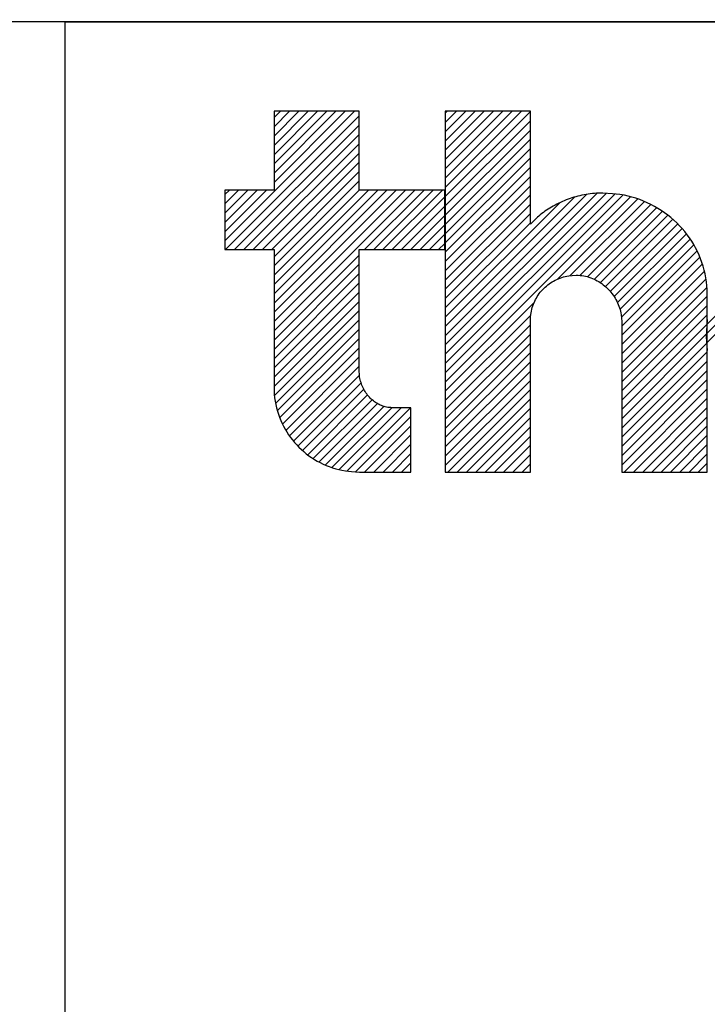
# Model space of a CAD drawing. Header units: millimetres. Extents: x -28773 to 440, y 8099 to 27744.
# Tile 10 of 17: x -25384 to -25332, y 23648 to 23723. Entities that reach past the tile are written whole.
import ezdxf
from ezdxf.enums import TextEntityAlignment as Align

# ---------------------------------------------------------------- set-up
doc = ezdxf.new("R2010")
doc.units = ezdxf.units.MM
doc.header["$LTSCALE"] = 100
for name, color, linetype in [('ECS_LEV_SYM_GEO_SCM', 7, 'Continuous'), ('ECS_LEV_SYM_TEXT', 7, 'Continuous'), ('EL$6----', 7, 'Continuous')]:
    doc.layers.add(name, color=color, linetype=linetype)
doc.styles.add('Arial', font='arial.ttf')
doc.styles.get("Standard").update_dxf_attribs({"font": 'arial.ttf'})

# ---------------------------------------------------------------- blocks, each defined once
blk = doc.blocks.new('theben display')
at = {"color": 160}
for p, q in [((12.175, -16.712), (22.068, -6.818)), ((12.22, -17.373), (22.42, -7.174)), ((15.928, -12.252), (21.361, -6.818)), ((15.928, -11.545), (20.654, -6.818)), ((15.928, -10.838), (19.947, -6.818)), ((15.928, -10.131), (19.24, -6.818)), ((15.928, -9.424), (18.533, -6.818)), ((15.928, -8.717), (17.826, -6.818)), ((15.928, -8.009), (17.118, -6.818)), ((15.928, -7.302), (16.411, -6.818)), ((28.995, -12.62), (34.796, -6.818)), ((28.995, -11.913), (34.089, -6.818)), ((28.995, -11.206), (33.382, -6.818)), ((28.995, -10.499), (32.675, -6.818)), ((28.995, -9.792), (31.968, -6.818)), ((28.995, -9.085), (31.261, -6.818)), ((28.995, -8.377), (30.554, -6.818)), ((28.995, -7.67), (29.846, -6.818)), ((28.995, -6.963), (29.139, -6.818)), ((28.995, -13.327), (35.486, -6.836)), ((12.927, -17.373), (22.42, -7.881)), ((28.995, -14.034), (35.486, -7.543)), ((28.995, -14.741), (35.486, -8.25)), ((13.635, -17.373), (22.42, -8.588)), ((28.995, -15.448), (35.486, -8.957)), ((14.342, -17.373), (22.42, -9.296)), ((28.995, -16.156), (35.486, -9.665)), ((15.049, -17.373), (22.42, -10.003)), ((28.995, -16.863), (35.486, -10.372)), ((15.756, -17.373), (22.42, -10.71)), ((28.995, -17.57), (35.486, -11.079)), ((15.928, -17.909), (22.42, -11.417)), ((28.995, -18.277), (35.486, -11.786)), ((15.928, -18.616), (22.42, -12.124)), ((28.995, -18.984), (35.486, -12.493)), ((12.175, -16.005), (15.35, -12.829)), ((12.175, -15.298), (14.643, -12.829)), ((12.175, -14.591), (13.936, -12.829)), ((12.175, -13.884), (13.229, -12.829)), ((12.175, -13.177), (12.522, -12.829)), ((15.928, -23.566), (26.664, -12.829)), ((15.928, -22.859), (25.957, -12.829)), ((15.928, -22.152), (25.25, -12.829)), ((15.928, -21.444), (24.543, -12.829)), ((15.928, -20.737), (23.835, -12.829)), ((15.928, -20.03), (23.128, -12.829)), ((15.928, -19.323), (22.421, -12.829)), ((22.827, -17.373), (27.371, -12.829)), ((23.534, -17.373), (28.078, -12.829)), ((24.241, -17.373), (28.785, -12.829)), ((24.948, -17.373), (28.967, -13.355)), ((28.995, -25.348), (41.283, -13.06)), ((28.995, -24.641), (40.567, -13.069)), ((28.995, -26.055), (41.942, -13.107)), ((28.995, -23.934), (39.771, -13.157)), ((28.995, -19.691), (35.486, -13.2)), ((28.995, -26.762), (42.556, -13.201)), ((28.995, -27.469), (43.131, -13.333)), ((28.995, -23.227), (38.857, -13.364)), ((37.55, -19.621), (43.672, -13.499)), ((48.977, -24.458), (60.375, -13.06)), ((48.977, -23.751), (59.665, -13.063)), ((48.977, -23.044), (58.906, -13.114)), ((25.655, -17.373), (28.967, -14.062)), ((28.995, -22.52), (37.722, -13.792)), ((28.995, -20.398), (35.486, -13.907)), ((38.529, -19.349), (44.183, -13.695)), ((39.253, -19.332), (44.666, -13.919)), ((39.852, -19.44), (45.124, -14.169)), ((26.362, -17.373), (28.967, -14.769)), ((28.995, -21.105), (35.486, -14.614)), ((40.367, -19.632), (45.557, -14.442)), ((40.819, -19.887), (45.967, -14.74)), ((27.07, -17.373), (28.967, -15.476)), ((28.995, -21.812), (35.486, -15.321)), ((41.218, -20.195), (46.354, -15.059)), ((41.569, -20.552), (46.719, -15.401)), ((41.871, -20.956), (47.062, -15.766)), ((27.777, -17.373), (28.967, -16.184)), ((42.124, -21.411), (47.382, -16.153)), ((28.484, -17.373), (28.967, -16.891)), ((42.318, -21.924), (47.679, -16.563)), ((42.436, -22.513), (47.952, -16.997)), ((15.928, -24.273), (22.42, -17.781)), ((42.457, -23.2), (48.2, -17.456)), ((42.457, -23.907), (48.42, -17.943)), ((15.928, -24.98), (22.42, -18.488)), ((42.457, -24.614), (48.61, -18.46)), ((15.928, -25.687), (22.42, -19.195)), ((42.457, -25.321), (48.767, -19.011)), ((15.928, -26.394), (22.42, -19.902)), ((42.457, -26.028), (48.885, -19.6)), ((42.457, -26.735), (48.958, -20.234)), ((15.928, -27.101), (22.42, -20.609)), ((42.457, -27.442), (48.977, -20.922)), ((15.928, -27.808), (22.42, -21.316)), ((28.995, -28.176), (35.762, -21.409)), ((42.457, -28.149), (48.977, -21.629)), ((15.955, -28.488), (22.42, -22.023)), ((28.995, -28.884), (35.505, -22.373)), ((42.457, -28.857), (48.977, -22.337)), ((16.043, -29.107), (22.42, -22.731)), ((28.995, -29.591), (35.486, -23.1)), ((42.457, -29.564), (48.963, -23.057)), ((16.181, -29.676), (22.42, -23.438)), ((28.995, -30.298), (35.486, -23.807)), ((42.457, -30.271), (48.922, -23.805)), ((16.36, -30.204), (22.42, -24.145)), ((28.995, -31.005), (35.486, -24.514)), ((42.457, -30.978), (48.93, -24.505)), ((16.576, -30.695), (22.42, -24.852)), ((28.995, -31.712), (35.486, -25.221)), ((42.457, -31.685), (48.977, -25.165)), ((16.825, -31.154), (22.42, -25.559)), ((17.104, -31.582), (22.42, -26.266)), ((28.995, -32.419), (35.486, -25.928)), ((42.457, -32.392), (48.977, -25.872)), ((17.411, -31.981), (22.442, -26.951)), ((28.995, -33.126), (35.486, -26.635)), ((42.457, -33.099), (48.977, -26.579)), ((17.746, -32.354), (22.571, -27.529)), ((28.995, -33.833), (35.486, -27.342)), ((42.457, -33.806), (48.977, -27.286)), ((18.108, -32.699), (22.782, -28.025)), ((18.497, -33.017), (23.061, -28.453)), ((29.199, -34.335), (35.486, -28.049)), ((42.635, -34.335), (48.977, -27.993)), ((18.915, -33.307), (23.404, -28.818)), ((19.361, -33.568), (23.814, -29.114)), ((29.907, -34.335), (35.486, -28.756)), ((43.342, -34.335), (48.977, -28.701)), ((19.838, -33.798), (24.306, -29.329)), ((20.349, -33.994), (24.917, -29.426)), ((20.898, -34.152), (25.625, -29.424)), ((21.49, -34.266), (26.332, -29.424)), ((30.614, -34.335), (35.486, -29.464)), ((44.049, -34.335), (48.977, -29.408)), ((22.136, -34.328), (26.371, -30.093)), ((31.321, -34.335), (35.486, -30.171)), ((44.756, -34.335), (48.977, -30.115)), ((22.836, -34.335), (26.371, -30.8)), ((23.543, -34.335), (26.371, -31.508)), ((32.028, -34.335), (35.486, -30.878)), ((45.463, -34.335), (48.977, -30.822)), ((46.17, -34.335), (48.977, -31.529)), ((24.25, -34.335), (26.371, -32.215)), ((32.735, -34.335), (35.486, -31.585)), ((33.442, -34.335), (35.486, -32.292)), ((46.877, -34.335), (48.977, -32.236)), ((24.957, -34.335), (26.371, -32.922)), ((34.149, -34.335), (35.486, -32.999)), ((47.584, -34.335), (48.977, -32.943)), ((25.664, -34.335), (26.371, -33.629)), ((34.856, -34.335), (35.486, -33.706)), ((48.291, -34.335), (48.977, -33.65))]:
    blk.add_line(p, q, dxfattribs=at)
for points in [[(22.42, -6.818), (22.407, -6.818), (22.372, -6.818), (22.315, -6.818), (22.238, -6.818), (22.14, -6.818), (22.025, -6.818), (21.893, -6.818), (21.744, -6.818), (21.581, -6.818), (21.405, -6.818), (21.217, -6.818), (21.017, -6.818), (20.808, -6.818), (20.59, -6.818), (20.365, -6.818), (20.134, -6.818), (19.898, -6.818), (19.659, -6.818), (19.417, -6.818), (19.174, -6.818), (18.93, -6.818), (18.688, -6.818), (18.449, -6.818), (18.213, -6.818), (17.982, -6.818), (17.757, -6.818), (17.539, -6.818), (17.33, -6.818), (17.13, -6.818), (16.942, -6.818), (16.766, -6.818), (16.603, -6.818), (16.454, -6.818), (16.322, -6.818), (16.209, -6.818), (16.109, -6.818), (16.015, -6.818), (15.928, -6.818)], [(15.928, -6.818), (15.928, -6.83), (15.928, -6.862), (15.928, -6.915), (15.928, -6.987), (15.928, -7.077), (15.928, -7.184), (15.928, -7.306), (15.928, -7.444), (15.928, -7.595), (15.928, -7.758), (15.928, -7.932), (15.928, -8.117), (15.928, -8.311), (15.928, -8.512), (15.928, -8.72), (15.928, -8.934), (15.928, -9.153), (15.928, -9.375), (15.928, -9.599), (15.928, -9.824), (15.928, -10.049), (15.928, -10.273), (15.928, -10.495), (15.928, -10.714), (15.928, -10.927), (15.928, -11.136), (15.928, -11.337), (15.928, -11.531), (15.928, -11.716), (15.928, -11.89), (15.928, -12.053), (15.928, -12.204), (15.928, -12.342), (15.928, -12.464), (15.928, -12.568), (15.928, -12.661), (15.928, -12.748), (15.928, -12.829)], [(22.42, -12.829), (22.42, -12.818), (22.42, -12.786), (22.42, -12.733), (22.42, -12.661), (22.42, -12.571), (22.42, -12.464), (22.42, -12.341), (22.42, -12.204), (22.42, -12.053), (22.42, -11.89), (22.42, -11.716), (22.42, -11.531), (22.42, -11.337), (22.42, -11.136), (22.42, -10.927), (22.42, -10.714), (22.42, -10.495), (22.42, -10.273), (22.42, -10.049), (22.42, -9.824), (22.42, -9.599), (22.42, -9.375), (22.42, -9.153), (22.42, -8.934), (22.42, -8.72), (22.42, -8.512), (22.42, -8.311), (22.42, -8.117), (22.42, -7.932), (22.42, -7.758), (22.42, -7.595), (22.42, -7.444), (22.42, -7.306), (22.42, -7.184), (22.42, -7.079), (22.42, -6.987), (22.42, -6.899), (22.42, -6.818)], [(35.486, -6.818), (35.473, -6.818), (35.438, -6.818), (35.381, -6.818), (35.304, -6.818), (35.206, -6.818), (35.091, -6.818), (34.959, -6.818), (34.81, -6.818), (34.647, -6.818), (34.471, -6.818), (34.283, -6.818), (34.083, -6.818), (33.874, -6.818), (33.657, -6.818), (33.432, -6.818), (33.201, -6.818), (32.965, -6.818), (32.725, -6.818), (32.483, -6.818), (32.24, -6.818), (31.997, -6.818), (31.755, -6.818), (31.515, -6.818), (31.279, -6.818), (31.048, -6.818), (30.823, -6.818), (30.606, -6.818), (30.397, -6.818), (30.197, -6.818), (30.009, -6.818), (29.833, -6.818), (29.67, -6.818), (29.521, -6.818), (29.389, -6.818), (29.276, -6.818), (29.176, -6.818), (29.082, -6.818), (28.995, -6.818)], [(28.995, -6.818), (28.995, -6.872), (28.995, -7.018), (28.995, -7.26), (28.995, -7.589), (28.995, -8.002), (28.995, -8.49), (28.995, -9.052), (28.995, -9.68), (28.995, -10.371), (28.995, -11.118), (28.995, -11.917), (28.995, -12.762), (28.995, -13.649), (28.995, -14.571), (28.995, -15.525), (28.995, -16.504), (28.995, -17.505), (28.995, -18.52), (28.995, -19.546), (28.995, -20.577), (28.995, -21.608), (28.995, -22.634), (28.995, -23.649), (28.995, -24.649), (28.995, -25.629), (28.995, -26.582), (28.995, -27.505), (28.995, -28.392), (28.995, -29.237), (28.995, -30.036), (28.995, -30.782), (28.995, -31.474), (28.995, -32.105), (28.995, -32.664), (28.995, -33.14), (28.995, -33.565), (28.995, -33.964), (28.995, -34.335)], [(35.486, -15.426), (35.486, -15.41), (35.486, -15.364), (35.486, -15.288), (35.486, -15.185), (35.486, -15.056), (35.486, -14.903), (35.486, -14.728), (35.486, -14.531), (35.486, -14.315), (35.486, -14.081), (35.486, -13.831), (35.486, -13.567), (35.486, -13.29), (35.486, -13.001), (35.486, -12.703), (35.486, -12.396), (35.486, -12.083), (35.486, -11.766), (35.486, -11.445), (35.486, -11.122), (35.486, -10.8), (35.486, -10.479), (35.486, -10.161), (35.486, -9.848), (35.486, -9.542), (35.486, -9.244), (35.486, -8.955), (35.486, -8.678), (35.486, -8.413), (35.486, -8.163), (35.486, -7.93), (35.486, -7.714), (35.486, -7.516), (35.486, -7.341), (35.486, -7.192), (35.486, -7.059), (35.486, -6.935), (35.486, -6.818)], [(15.928, -12.829), (15.92, -12.829), (15.9, -12.829), (15.867, -12.829), (15.822, -12.829), (15.766, -12.829), (15.7, -12.829), (15.623, -12.829), (15.537, -12.829), (15.443, -12.829), (15.341, -12.829), (15.232, -12.829), (15.117, -12.829), (14.996, -12.829), (14.87, -12.829), (14.74, -12.829), (14.606, -12.829), (14.47, -12.829), (14.332, -12.829), (14.192, -12.829), (14.051, -12.829), (13.91, -12.829), (13.771, -12.829), (13.632, -12.829), (13.496, -12.829), (13.362, -12.829), (13.232, -12.829), (13.106, -12.829), (12.985, -12.829), (12.87, -12.829), (12.761, -12.829), (12.659, -12.829), (12.565, -12.829), (12.479, -12.829), (12.403, -12.829), (12.338, -12.829), (12.28, -12.829), (12.225, -12.829), (12.175, -12.829)], [(12.175, -12.829), (12.175, -12.838), (12.175, -12.862), (12.175, -12.902), (12.175, -12.957), (12.175, -13.025), (12.175, -13.105), (12.175, -13.198), (12.175, -13.302), (12.175, -13.416), (12.175, -13.539), (12.175, -13.671), (12.175, -13.811), (12.175, -13.957), (12.175, -14.11), (12.175, -14.267), (12.175, -14.429), (12.175, -14.594), (12.175, -14.762), (12.175, -14.931), (12.175, -15.101), (12.175, -15.272), (12.175, -15.441), (12.175, -15.609), (12.175, -15.774), (12.175, -15.936), (12.175, -16.093), (12.175, -16.245), (12.175, -16.392), (12.175, -16.531), (12.175, -16.663), (12.175, -16.787), (12.175, -16.901), (12.175, -17.005), (12.175, -17.097), (12.175, -17.176), (12.175, -17.246), (12.175, -17.312), (12.175, -17.373)], [(28.967, -12.829), (28.954, -12.829), (28.919, -12.829), (28.861, -12.829), (28.783, -12.829), (28.685, -12.829), (28.569, -12.829), (28.435, -12.829), (28.286, -12.829), (28.121, -12.829), (27.944, -12.829), (27.753, -12.829), (27.552, -12.829), (27.341, -12.829), (27.122, -12.829), (26.895, -12.829), (26.662, -12.829), (26.424, -12.829), (26.182, -12.829), (25.938, -12.829), (25.693, -12.829), (25.448, -12.829), (25.204, -12.829), (24.962, -12.829), (24.724, -12.829), (24.491, -12.829), (24.264, -12.829), (24.045, -12.829), (23.834, -12.829), (23.633, -12.829), (23.443, -12.829), (23.265, -12.829), (23.1, -12.829), (22.95, -12.829), (22.817, -12.829), (22.704, -12.829), (22.603, -12.829), (22.508, -12.829), (22.42, -12.829)], [(28.967, -17.373), (28.967, -17.365), (28.967, -17.34), (28.967, -17.3), (28.967, -17.246), (28.967, -17.178), (28.967, -17.097), (28.967, -17.005), (28.967, -16.901), (28.967, -16.787), (28.967, -16.663), (28.967, -16.531), (28.967, -16.392), (28.967, -16.245), (28.967, -16.093), (28.967, -15.936), (28.967, -15.774), (28.967, -15.609), (28.967, -15.441), (28.967, -15.272), (28.967, -15.101), (28.967, -14.931), (28.967, -14.762), (28.967, -14.594), (28.967, -14.429), (28.967, -14.267), (28.967, -14.11), (28.967, -13.957), (28.967, -13.811), (28.967, -13.671), (28.967, -13.539), (28.967, -13.416), (28.967, -13.302), (28.967, -13.198), (28.967, -13.105), (28.967, -13.027), (28.967, -12.957), (28.967, -12.891), (28.967, -12.829)], [(41.018, -13.055), (40.855, -13.057), (40.693, -13.062), (40.531, -13.071), (40.37, -13.083), (40.209, -13.098), (40.049, -13.117), (39.891, -13.139), (39.732, -13.164), (39.575, -13.192), (39.419, -13.223), (39.264, -13.258), (39.11, -13.295), (38.957, -13.336), (38.805, -13.379), (38.655, -13.426), (38.505, -13.475), (38.358, -13.528), (38.211, -13.583), (38.067, -13.64), (37.923, -13.701), (37.782, -13.764), (37.642, -13.83), (37.504, -13.899), (37.368, -13.97), (37.233, -14.043), (37.101, -14.12), (36.971, -14.198), (36.842, -14.279), (36.716, -14.363), (36.592, -14.448), (36.471, -14.536), (36.351, -14.627), (36.23, -14.723), (36.119, -14.814), (36.019, -14.898), (35.897, -15.01), (35.717, -15.189), (35.486, -15.426)], [(48.977, -20.76), (48.97, -20.446), (48.95, -20.135), (48.918, -19.827), (48.873, -19.523), (48.815, -19.222), (48.746, -18.925), (48.664, -18.633), (48.571, -18.344), (48.467, -18.061), (48.352, -17.783), (48.226, -17.509), (48.089, -17.242), (47.942, -16.98), (47.786, -16.724), (47.619, -16.475), (47.443, -16.232), (47.257, -15.996), (47.063, -15.767), (46.859, -15.545), (46.648, -15.331), (46.428, -15.125), (46.2, -14.927), (45.964, -14.737), (45.721, -14.557), (45.47, -14.385), (45.213, -14.222), (44.949, -14.069), (44.678, -13.925), (44.4, -13.791), (44.118, -13.668), (43.832, -13.555), (43.536, -13.453), (43.226, -13.362), (42.932, -13.282), (42.664, -13.216), (42.31, -13.158), (41.753, -13.104), (41.018, -13.055)], [(48.92, -24.034), (48.929, -23.581), (48.957, -23.133), (49.002, -22.69)], [(12.175, -17.373), (12.182, -17.373), (12.202, -17.373), (12.235, -17.373), (12.28, -17.373), (12.336, -17.373), (12.403, -17.373), (12.479, -17.373), (12.565, -17.373), (12.659, -17.373), (12.761, -17.373), (12.87, -17.373), (12.985, -17.373), (13.106, -17.373), (13.232, -17.373), (13.362, -17.373), (13.496, -17.373), (13.632, -17.373), (13.771, -17.373), (13.91, -17.373), (14.051, -17.373), (14.192, -17.373), (14.332, -17.373), (14.47, -17.373), (14.606, -17.373), (14.74, -17.373), (14.87, -17.373), (14.996, -17.373), (15.117, -17.373), (15.232, -17.373), (15.341, -17.373), (15.443, -17.373), (15.537, -17.373), (15.623, -17.373), (15.7, -17.373), (15.765, -17.373), (15.822, -17.373), (15.877, -17.373), (15.928, -17.373)], [(15.928, -17.373), (15.928, -17.394), (15.928, -17.45), (15.928, -17.542), (15.928, -17.668), (15.928, -17.826), (15.928, -18.013), (15.928, -18.228), (15.928, -18.468), (15.928, -18.733), (15.928, -19.018), (15.928, -19.324), (15.928, -19.647), (15.928, -19.987), (15.928, -20.339), (15.928, -20.704), (15.928, -21.079), (15.928, -21.462), (15.928, -21.85), (15.928, -22.242), (15.928, -22.637), (15.928, -23.031), (15.928, -23.424), (15.928, -23.812), (15.928, -24.195), (15.928, -24.569), (15.928, -24.934), (15.928, -25.287), (15.928, -25.627), (15.928, -25.95), (15.928, -26.256), (15.928, -26.541), (15.928, -26.806), (15.928, -27.047), (15.928, -27.261), (15.928, -27.443), (15.928, -27.606), (15.928, -27.758), (15.928, -27.9)], [(22.42, -26.574), (22.42, -26.556), (22.42, -26.508), (22.42, -26.427), (22.42, -26.317), (22.42, -26.179), (22.42, -26.015), (22.42, -25.827), (22.42, -25.617), (22.42, -25.386), (22.42, -25.137), (22.42, -24.869), (22.42, -24.587), (22.42, -24.29), (22.42, -23.982), (22.42, -23.663), (22.42, -23.336), (22.42, -23.001), (22.42, -22.662), (22.42, -22.319), (22.42, -21.974), (22.42, -21.629), (22.42, -21.286), (22.42, -20.947), (22.42, -20.612), (22.42, -20.285), (22.42, -19.966), (22.42, -19.657), (22.42, -19.361), (22.42, -19.078), (22.42, -18.811), (22.42, -18.562), (22.42, -18.33), (22.42, -18.119), (22.42, -17.932), (22.42, -17.773), (22.42, -17.631), (22.42, -17.498), (22.42, -17.373)], [(22.42, -17.373), (22.432, -17.373), (22.467, -17.373), (22.525, -17.373), (22.603, -17.373), (22.701, -17.373), (22.817, -17.373), (22.951, -17.373), (23.1, -17.373), (23.265, -17.373), (23.443, -17.373), (23.633, -17.373), (23.834, -17.373), (24.045, -17.373), (24.264, -17.373), (24.491, -17.373), (24.724, -17.373), (24.962, -17.373), (25.204, -17.373), (25.448, -17.373), (25.693, -17.373), (25.938, -17.373), (26.182, -17.373), (26.424, -17.373), (26.662, -17.373), (26.895, -17.373), (27.122, -17.373), (27.341, -17.373), (27.552, -17.373), (27.753, -17.373), (27.944, -17.373), (28.121, -17.373), (28.286, -17.373), (28.436, -17.373), (28.569, -17.373), (28.682, -17.373), (28.783, -17.373), (28.878, -17.373), (28.967, -17.373)], [(35.486, -22.735), (35.489, -22.596), (35.497, -22.459), (35.511, -22.322), (35.531, -22.187), (35.556, -22.054), (35.586, -21.923), (35.622, -21.793), (35.663, -21.665), (35.708, -21.54), (35.759, -21.416), (35.814, -21.295), (35.874, -21.177), (35.938, -21.061), (36.007, -20.947), (36.08, -20.837), (36.157, -20.729), (36.238, -20.624), (36.323, -20.523), (36.413, -20.425), (36.505, -20.33), (36.602, -20.238), (36.702, -20.15), (36.806, -20.066), (36.912, -19.986), (37.023, -19.91), (37.136, -19.838), (37.252, -19.77), (37.371, -19.706), (37.493, -19.647), (37.617, -19.592), (37.743, -19.542), (37.874, -19.497), (38.01, -19.456), (38.14, -19.421), (38.258, -19.392), (38.414, -19.366), (38.66, -19.342), (38.986, -19.32)], [(38.986, -19.32), (39.129, -19.324), (39.27, -19.333), (39.411, -19.349), (39.549, -19.37), (39.686, -19.398), (39.82, -19.431), (39.953, -19.47), (40.083, -19.514), (40.212, -19.564), (40.337, -19.618), (40.461, -19.678), (40.582, -19.742), (40.7, -19.811), (40.815, -19.884), (40.927, -19.962), (41.036, -20.044), (41.142, -20.13), (41.245, -20.22), (41.345, -20.313), (41.441, -20.411), (41.533, -20.511), (41.622, -20.615), (41.706, -20.722), (41.787, -20.832), (41.864, -20.945), (41.937, -21.061), (42.005, -21.179), (42.069, -21.3), (42.129, -21.423), (42.184, -21.547), (42.234, -21.673), (42.28, -21.802), (42.32, -21.937), (42.356, -22.064), (42.385, -22.18), (42.411, -22.331), (42.435, -22.567), (42.457, -22.876)], [(48.977, -34.335), (48.977, -34.309), (48.977, -34.237), (48.977, -34.118), (48.977, -33.955), (48.977, -33.752), (48.977, -33.511), (48.977, -33.233), (48.977, -32.924), (48.977, -32.583), (48.977, -32.214), (48.977, -31.82), (48.977, -31.403), (48.977, -30.966), (48.977, -30.511), (48.977, -30.04), (48.977, -29.557), (48.977, -29.064), (48.977, -28.563), (48.977, -28.057), (48.977, -27.548), (48.977, -27.039), (48.977, -26.533), (48.977, -26.032), (48.977, -25.539), (48.977, -25.056), (48.977, -24.585), (48.977, -24.13), (48.977, -23.693), (48.977, -23.276), (48.977, -22.881), (48.977, -22.514), (48.977, -22.172), (48.977, -21.861), (48.977, -21.585), (48.977, -21.35), (48.977, -21.14), (48.977, -20.944), (48.977, -20.76)], [(35.486, -34.335), (35.486, -34.313), (35.486, -34.251), (35.486, -34.149), (35.486, -34.011), (35.486, -33.837), (35.486, -33.631), (35.486, -33.394), (35.486, -33.129), (35.486, -32.838), (35.486, -32.523), (35.486, -32.186), (35.486, -31.83), (35.486, -31.456), (35.486, -31.067), (35.486, -30.665), (35.486, -30.252), (35.486, -29.831), (35.486, -29.402), (35.486, -28.97), (35.486, -28.535), (35.486, -28.101), (35.486, -27.668), (35.486, -27.24), (35.486, -26.819), (35.486, -26.406), (35.486, -26.004), (35.486, -25.615), (35.486, -25.241), (35.486, -24.885), (35.486, -24.548), (35.486, -24.233), (35.486, -23.942), (35.486, -23.676), (35.486, -23.44), (35.486, -23.239), (35.486, -23.06), (35.486, -22.892), (35.486, -22.735)], [(42.457, -22.876), (42.457, -22.899), (42.457, -22.959), (42.457, -23.06), (42.457, -23.197), (42.457, -23.369), (42.457, -23.573), (42.457, -23.807), (42.457, -24.068), (42.457, -24.356), (42.457, -24.667), (42.457, -25), (42.457, -25.352), (42.457, -25.721), (42.457, -26.105), (42.457, -26.502), (42.457, -26.91), (42.457, -27.326), (42.457, -27.749), (42.457, -28.177), (42.457, -28.606), (42.457, -29.035), (42.457, -29.462), (42.457, -29.885), (42.457, -30.302), (42.457, -30.71), (42.457, -31.107), (42.457, -31.491), (42.457, -31.86), (42.457, -32.212), (42.457, -32.545), (42.457, -32.856), (42.457, -33.144), (42.457, -33.406), (42.457, -33.639), (42.457, -33.838), (42.457, -34.015), (42.457, -34.181), (42.457, -34.335)], [(48.989, -25.053), (48.92, -24.034)], [(22.42, -26.63), (22.42, -26.63), (22.42, -26.63), (22.42, -26.63), (22.42, -26.629), (22.42, -26.628), (22.42, -26.627), (22.42, -26.626), (22.42, -26.625), (22.42, -26.623), (22.42, -26.622), (22.42, -26.62), (22.42, -26.618), (22.42, -26.616), (22.42, -26.615), (22.42, -26.613), (22.42, -26.611), (22.42, -26.609), (22.42, -26.607), (22.42, -26.604), (22.42, -26.602), (22.42, -26.6), (22.42, -26.598), (22.42, -26.596), (22.42, -26.594), (22.42, -26.592), (22.42, -26.59), (22.42, -26.588), (22.42, -26.586), (22.42, -26.585), (22.42, -26.583), (22.42, -26.582), (22.42, -26.58), (22.42, -26.579), (22.42, -26.578), (22.42, -26.577), (22.42, -26.576), (22.42, -26.575), (22.42, -26.574)], [(25.044, -29.424), (24.936, -29.426), (24.83, -29.423), (24.725, -29.414), (24.621, -29.401), (24.519, -29.383), (24.418, -29.36), (24.319, -29.333), (24.221, -29.302), (24.125, -29.266), (24.03, -29.226), (23.938, -29.182), (23.847, -29.134), (23.759, -29.082), (23.673, -29.026), (23.588, -28.967), (23.506, -28.904), (23.427, -28.838), (23.349, -28.768), (23.275, -28.696), (23.202, -28.62), (23.133, -28.541), (23.066, -28.46), (23.002, -28.375), (22.941, -28.288), (22.883, -28.199), (22.828, -28.107), (22.776, -28.013), (22.727, -27.917), (22.681, -27.818), (22.639, -27.718), (22.6, -27.616), (22.565, -27.512), (22.533, -27.402), (22.505, -27.299), (22.482, -27.204), (22.461, -27.08), (22.44, -26.886), (22.42, -26.63)], [(15.928, -27.9), (15.933, -28.164), (15.949, -28.425), (15.976, -28.683), (16.013, -28.938), (16.06, -29.19), (16.116, -29.438), (16.183, -29.683), (16.259, -29.924), (16.344, -30.161), (16.438, -30.394), (16.541, -30.623), (16.653, -30.846), (16.773, -31.065), (16.901, -31.279), (17.038, -31.487), (17.182, -31.69), (17.334, -31.887), (17.493, -32.078), (17.659, -32.262), (17.833, -32.441), (18.013, -32.613), (18.199, -32.778), (18.393, -32.936), (18.592, -33.086), (18.797, -33.229), (19.008, -33.365), (19.224, -33.493), (19.446, -33.612), (19.673, -33.723), (19.905, -33.826), (20.139, -33.92), (20.382, -34.005), (20.636, -34.081), (20.877, -34.147), (21.097, -34.202), (21.387, -34.25), (21.844, -34.295), (22.448, -34.335)], [(25.1, -29.424), (25.099, -29.424), (25.099, -29.424), (25.099, -29.424), (25.098, -29.424), (25.097, -29.424), (25.096, -29.424), (25.095, -29.424), (25.094, -29.424), (25.092, -29.424), (25.091, -29.424), (25.089, -29.424), (25.087, -29.424), (25.086, -29.424), (25.084, -29.424), (25.082, -29.424), (25.08, -29.424), (25.078, -29.424), (25.076, -29.424), (25.074, -29.424), (25.072, -29.424), (25.069, -29.424), (25.067, -29.424), (25.065, -29.424), (25.063, -29.424), (25.061, -29.424), (25.059, -29.424), (25.057, -29.424), (25.056, -29.424), (25.054, -29.424), (25.052, -29.424), (25.051, -29.424), (25.049, -29.424), (25.048, -29.424), (25.047, -29.424), (25.046, -29.424), (25.045, -29.424), (25.044, -29.424), (25.044, -29.424)], [(26.371, -29.424), (26.368, -29.424), (26.361, -29.424), (26.35, -29.424), (26.335, -29.424), (26.316, -29.424), (26.293, -29.424), (26.267, -29.424), (26.238, -29.424), (26.206, -29.424), (26.172, -29.424), (26.135, -29.424), (26.096, -29.424), (26.055, -29.424), (26.012, -29.424), (25.968, -29.424), (25.923, -29.424), (25.877, -29.424), (25.83, -29.424), (25.783, -29.424), (25.735, -29.424), (25.687, -29.424), (25.64, -29.424), (25.593, -29.424), (25.547, -29.424), (25.502, -29.424), (25.458, -29.424), (25.415, -29.424), (25.374, -29.424), (25.335, -29.424), (25.298, -29.424), (25.264, -29.424), (25.232, -29.424), (25.203, -29.424), (25.177, -29.424), (25.155, -29.424), (25.135, -29.424), (25.117, -29.424), (25.1, -29.424)], [(26.371, -34.335), (26.371, -34.326), (26.371, -34.3), (26.371, -34.257), (26.371, -34.198), (26.371, -34.124), (26.371, -34.037), (26.371, -33.937), (26.371, -33.825), (26.371, -33.701), (26.371, -33.568), (26.371, -33.425), (26.371, -33.275), (26.371, -33.116), (26.371, -32.952), (26.371, -32.781), (26.371, -32.607), (26.371, -32.428), (26.371, -32.247), (26.371, -32.064), (26.371, -31.88), (26.371, -31.696), (26.371, -31.513), (26.371, -31.332), (26.371, -31.153), (26.371, -30.978), (26.371, -30.808), (26.371, -30.643), (26.371, -30.485), (26.371, -30.334), (26.371, -30.192), (26.371, -30.059), (26.371, -29.935), (26.371, -29.823), (26.371, -29.723), (26.371, -29.638), (26.371, -29.562), (26.371, -29.491), (26.371, -29.424)], [(22.448, -34.335), (22.455, -34.335), (22.476, -34.335), (22.51, -34.335), (22.557, -34.335), (22.616, -34.335), (22.686, -34.335), (22.766, -34.335), (22.856, -34.335), (22.954, -34.335), (23.061, -34.335), (23.174, -34.335), (23.295, -34.335), (23.421, -34.335), (23.553, -34.335), (23.689, -34.335), (23.828, -34.335), (23.971, -34.335), (24.116, -34.335), (24.262, -34.335), (24.409, -34.335), (24.556, -34.335), (24.702, -34.335), (24.847, -34.335), (24.99, -34.335), (25.129, -34.335), (25.265, -34.335), (25.397, -34.335), (25.523, -34.335), (25.644, -34.335), (25.758, -34.335), (25.864, -34.335), (25.963, -34.335), (26.052, -34.335), (26.132, -34.335), (26.2, -34.335), (26.261, -34.335), (26.318, -34.335), (26.371, -34.335)], [(28.995, -34.335), (29.007, -34.335), (29.042, -34.335), (29.099, -34.335), (29.176, -34.335), (29.274, -34.335), (29.389, -34.335), (29.521, -34.335), (29.67, -34.335), (29.833, -34.335), (30.009, -34.335), (30.197, -34.335), (30.397, -34.335), (30.606, -34.335), (30.823, -34.335), (31.048, -34.335), (31.279, -34.335), (31.515, -34.335), (31.755, -34.335), (31.997, -34.335), (32.24, -34.335), (32.483, -34.335), (32.725, -34.335), (32.965, -34.335), (33.201, -34.335), (33.432, -34.335), (33.657, -34.335), (33.874, -34.335), (34.083, -34.335), (34.283, -34.335), (34.471, -34.335), (34.647, -34.335), (34.81, -34.335), (34.959, -34.335), (35.091, -34.335), (35.204, -34.335), (35.304, -34.335), (35.398, -34.335), (35.486, -34.335)], [(42.457, -34.335), (42.469, -34.335), (42.504, -34.335), (42.561, -34.335), (42.639, -34.335), (42.737, -34.335), (42.853, -34.335), (42.986, -34.335), (43.135, -34.335), (43.298, -34.335), (43.475, -34.335), (43.665, -34.335), (43.865, -34.335), (44.075, -34.335), (44.294, -34.335), (44.52, -34.335), (44.752, -34.335), (44.989, -34.335), (45.229, -34.335), (45.472, -34.335), (45.717, -34.335), (45.961, -34.335), (46.204, -34.335), (46.444, -34.335), (46.681, -34.335), (46.914, -34.335), (47.14, -34.335), (47.358, -34.335), (47.568, -34.335), (47.768, -34.335), (47.958, -34.335), (48.135, -34.335), (48.298, -34.335), (48.448, -34.335), (48.58, -34.335), (48.693, -34.335), (48.794, -34.335), (48.889, -34.335), (48.977, -34.335)]]:
    blk.add_lwpolyline(points, dxfattribs=at)
at = {"layer": 'ECS_LEV_SYM_GEO_SCM', "color": 0, "linetype": 'Continuous'}
blk.add_line((0, 0), (524.997, 0.168), dxfattribs=at)
at = {"layer": 'ECS_LEV_SYM_GEO_SCM', "color": 0, "linetype": 'ByBlock'}
blk.add_line((0, -450), (0, 0), dxfattribs=at)
at = {"layer": 'ECS_LEV_SYM_TEXT', "color": 7, "linetype": 'Continuous'}
blk.add_attdef('KNX', text='', height=15, dxfattribs=at).set_placement((404.997, -29.832), align=Align.MIDDLE_LEFT)
blk = doc.blocks.new('*U33')
blk.add_lwpolyline([(172.039, -3980.653), (2332.039, -3980.653), (2332.039, -3530.653), (172.039, -3530.653)], close=True)
blk = doc.blocks.new('*U39')
at = {"color": 0}
blk.add_lwpolyline([(0, 0), (0, -450), (720, -450), (720, 0), (0, 0)], dxfattribs=at)
at = {"style": 'Arial'}
blk.add_attdef('TYPENUMMER', (11.454, -115.719), '', height=23, dxfattribs=at)

msp = doc.modelspace()

# ---------------------------------------------------------------- block references
at = {"layer": 'EL$6----'}
for name, p in [('*U33', (-26272.685, 27253.392)), ('*U39', (-26100.647, 23722.739)), ('theben display', (-25380.647, 23722.739))]:
    msp.add_blockref(name, p, dxfattribs=at)

doc.saveas('drawing.dxf')
